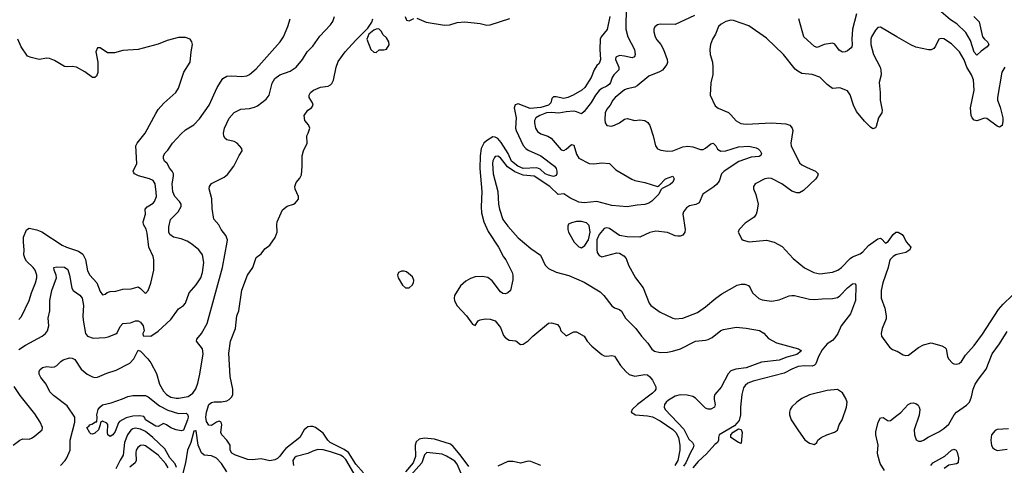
# Model space of a CAD drawing. Header units: inches. Extents: x 2001573 to 2220545, y 644482 to 846830.
# Tile 241 of 256: x 2113076 to 2120847, y 692051 to 695564. Entities that reach past the tile are written whole.
import ezdxf

# ---------------------------------------------------------------- set-up
doc = ezdxf.new("R2010")
doc.units = ezdxf.units.IN
doc.header["$MEASUREMENT"] = 0
doc.layers.add('C1619', color=7, linetype='Continuous')
doc.layers.add('C1629', color=7, linetype='Continuous')

msp = doc.modelspace()

# ---------------------------------------------------------------- linework, layer by layer
at = {"layer": 'C1619', "color": 5}
for points, elevation in [([(2117862.2, 695670), (2117861.3, 695490), (2117876.6, 695430), (2117929.4, 695330), (2117933.7, 695290), (2117929.1, 695270.9), (2117910, 695262.9), (2117850, 695278.1), (2117810, 695281.7), (2117780.9, 695270), (2117777.2, 695250), (2117805.9, 695190), (2117806, 695170), (2117764.2, 695130), (2117752.5, 695110), (2117740.1, 695070), (2117730, 695055.5), (2117710, 695040.8), (2117670, 695022.7), (2117650, 695006.7), (2117621.9, 694970), (2117587.5, 694912.5), (2117530, 694839.8), (2117510, 694823.1), (2117470, 694839.2), (2117450, 694842.2), (2117390, 694839.2), (2117330, 694826.9), (2117273, 694833), (2117232.7, 694830), (2117180.8, 694810), (2117148.9, 694790), (2117139.1, 694770), (2117138.2, 694750), (2117147.2, 694710), (2117163.9, 694683.9), (2117190, 694665.4), (2117245.2, 694645.2), (2117270.2, 694630.2), (2117350, 694537.8), (2117370, 694532.8), (2117390, 694544.4), (2117430, 694579.5), (2117450, 694576.3), (2117470, 694503.8), (2117490, 694473.7), (2117570, 694430.3), (2117606.8, 694426.8), (2117670, 694436.5), (2117730, 694430.4), (2117781.7, 694381.7), (2117906.1, 694306.1), (2117930, 694295.9), (2118010, 694281.2), (2118109.5, 694250.5), (2118123.6, 694256.4), (2118173.3, 694310), (2118231.3, 694330), (2118242.4, 694310), (2118230, 694282.9), (2118210, 694264), (2118145.8, 694234.2), (2118136.1, 694223.9), (2118120.4, 694190), (2118065.8, 694134.2), (2118041.7, 694118.3), (2118010, 694106.9), (2117950, 694101.8), (2117870, 694087.8), (2117750, 694098.8), (2117631.2, 694131.2), (2117530, 694121.4), (2117490, 694125.2), (2117418.7, 694158.7), (2117370, 694192.7), (2117327.2, 694187.2), (2117258.9, 694250), (2117135.3, 694330), (2117050, 694339.5), (2116984.4, 694364.4), (2116925.4, 694405.4), (2116870, 694474.4), (2116850, 694487.4), (2116830, 694486.6), (2116822.8, 694477.2), (2116810, 694452), (2116806.8, 694430), (2116812.6, 694350), (2116848.6, 694210), (2116854.4, 694110), (2116862, 694070), (2116890.3, 693990), (2116930, 693935.3), (2117010, 693844.9), (2117110, 693760.8), (2117187.7, 693707.7), (2117222.8, 693630), (2117250, 693602.8), (2117310, 693572.8), (2117410, 693548.8), (2117530, 693495.3), (2117657.8, 693417.8), (2117686.7, 693390), (2117750, 693308), (2117771.8, 693291.8), (2117810, 693278.4), (2117825, 693265), (2117857.8, 693210), (2117939.6, 693130), (2117983.1, 693070), (2118033.4, 693013.4), (2118065.9, 692965.9), (2118086, 692950), (2118130, 692940.2), (2118190, 692942.6), (2118229.4, 692950), (2118290.3, 692970.3), (2118409.2, 693030.8), (2118490, 693036.5), (2118510, 693042.9), (2118540.9, 693059.1), (2118610, 693112.8), (2118630, 693122.3), (2118730, 693139.5), (2118810, 693132.9), (2118914.5, 693114.5), (2118950, 693094), (2118986, 693050), (2119050, 693015.5), (2119222, 692970), (2119239.9, 692959.9), (2119244, 692950), (2119210, 692925.6), (2119130, 692904.5), (2119070, 692880.2), (2118930, 692863), (2118810, 692820.6), (2118728, 692810), (2118690, 692795.9), (2118668.4, 692771.6), (2118612.9, 692667.1), (2118563.8, 692610), (2118556.8, 692590), (2118556.3, 692570), (2118564.7, 692530), (2118559.6, 692510), (2118530, 692492.7), (2118510, 692493.3), (2118490, 692502.2), (2118410, 692581.6), (2118390, 692593.2), (2118344.3, 692604.3), (2118290, 692605.5), (2118250, 692595.5), (2118196, 692564), (2118179.1, 692550), (2118165.2, 692530), (2118162.6, 692510), (2118171.8, 692490), (2118317, 692337), (2118358.2, 692258.2), (2118386.3, 692230), (2118397.7, 692210), (2118392.5, 692190), (2118370, 692152.7), (2118334, 692070), (2118315.4, 692044.6)], 240), ([(2119680.2, 695610), (2119650.1, 695489.9), (2119643.6, 695410), (2119647.1, 695370), (2119644, 695350), (2119637.9, 695342.1), (2119610, 695319.7), (2119590, 695311), (2119570, 695309), (2119543.2, 695323.2), (2119510, 695372.4), (2119490, 695379.1), (2119426, 695370), (2119370, 695346.3), (2119350, 695353.3), (2119264.7, 695430), (2119226, 695570)], 260), ([(2113070, 692965), (2113120.9, 692999.1), (2113254.6, 693070), (2113279.4, 693090), (2113294.5, 693110), (2113305.5, 693150), (2113301.2, 693210), (2113313.6, 693270), (2113313.8, 693350), (2113320.7, 693390), (2113330, 693430.4), (2113366.3, 693530), (2113365, 693550), (2113348.4, 693590), (2113346.6, 693610), (2113370, 693616.5), (2113430, 693613.4), (2113454.7, 693594.7), (2113470, 693551.3), (2113486.9, 693446.9), (2113498.3, 693430), (2113550, 693392.8), (2113567.9, 693367.9), (2113579.5, 693310), (2113573.1, 693230), (2113575.7, 693195.7), (2113595.2, 693090), (2113610, 693068.1), (2113654.7, 693054.7), (2113750, 693058.6), (2113775.5, 693064.5), (2113833.5, 693086.5), (2113844.7, 693095.3), (2113870, 693144.2), (2113890, 693168.9), (2113950, 693174.6), (2113990, 693190.2), (2114010, 693190.2), (2114030, 693178.5), (2114051.7, 693150), (2114057.3, 693110), (2114046.8, 693090), (2114051.6, 693071.6), (2114111.7, 693068.3), (2114170, 693107.3), (2114270, 693199.3), (2114330, 693284), (2114370, 693310.6), (2114385.1, 693330), (2114413.3, 693410), (2114470, 693473.7), (2114506.6, 693530), (2114519.4, 693570), (2114529, 693650), (2114517.6, 693710), (2114489.7, 693750), (2114435.3, 693795.3), (2114398.3, 693818.3), (2114350, 693835.5), (2114289, 693849), (2114262, 693870), (2114254, 693890), (2114252.2, 693930), (2114266.3, 693990), (2114326, 694050), (2114351.4, 694091.4), (2114349.7, 694110), (2114338, 694130), (2114300.8, 694170), (2114285.9, 694205.9), (2114280.2, 694270), (2114291, 694330), (2114289.6, 694350), (2114279.5, 694370), (2114260.9, 694390), (2114239.5, 694430), (2114219.7, 694450), (2114210.9, 694470), (2114210.9, 694490), (2114224.4, 694515.6), (2114244.6, 694535.4), (2114283, 694590), (2114350, 694663.7), (2114384.9, 694695.1), (2114450, 694735.3), (2114495.9, 694784.1), (2114571.1, 694890), (2114634.3, 695030), (2114680.3, 695099.7), (2114710, 695118.3), (2114750, 695120.9), (2114830, 695116.5), (2114870, 695123.1), (2114890, 695132), (2114942.4, 695177.6), (2115131.3, 695390), (2115157.7, 695430), (2115191.3, 695510), (2115209.6, 695570)], 260), ([(2113396.8, 692050), (2113435.6, 692090), (2113448.9, 692110), (2113473.4, 692170), (2113475.6, 692250), (2113511.4, 692390), (2113510.8, 692430), (2113450, 692520.2), (2113342.4, 692602.4), (2113314.3, 692630), (2113284.8, 692690), (2113243, 692743), (2113229.2, 692770), (2113228.6, 692790), (2113235.6, 692804.4), (2113256.8, 692823.2), (2113290, 692831.1), (2113330, 692825), (2113350, 692827.1), (2113370, 692838), (2113399.8, 692870), (2113418, 692882), (2113470, 692897.6), (2113490, 692896.6), (2113510, 692884.7), (2113562.4, 692810), (2113608.8, 692770), (2113650, 692748), (2113670, 692743.2), (2113690, 692744.9), (2113763.2, 692776.8), (2113838.7, 692801.3), (2113944.4, 692855.6), (2113977.3, 692890), (2114010, 692958.3), (2114030, 692950.2), (2114087.3, 692890), (2114110, 692859.6), (2114155.3, 692775.3), (2114179.8, 692690), (2114210, 692636.1), (2114233.4, 692610), (2114270, 692588.2), (2114310, 692579.2), (2114330, 692579.5), (2114406, 692594), (2114441.5, 692618.5), (2114465.4, 692654.6), (2114482, 692698), (2114499, 692770), (2114523.6, 692930), (2114517.8, 692970), (2114471.1, 693030), (2114474.5, 693045.5), (2114511.1, 693090), (2114554.5, 693170), (2114675.8, 693610), (2114714.8, 693810), (2114715.5, 693830), (2114703.6, 693863.6), (2114665.6, 693910), (2114646.9, 693946.9), (2114607, 693993), (2114595.3, 694075.3), (2114592.4, 694152.4), (2114572.6, 694230), (2114573.3, 694250), (2114590, 694272), (2114690, 694322.8), (2114715.7, 694344.3), (2114767.1, 694410), (2114807.1, 694492.9), (2114831.6, 694530), (2114829.2, 694550), (2114791.3, 694591.3), (2114770, 694603.6), (2114710, 694618), (2114696, 694630), (2114688, 694648), (2114685.6, 694670), (2114691.6, 694710), (2114730, 694788), (2114770, 694832), (2114821.5, 694858.5), (2114890, 694863.9), (2114930, 694874.2), (2114953.7, 694886.3), (2115022.3, 694937.7), (2115043.8, 694970), (2115070, 695064.4), (2115090, 695100.7), (2115130, 695130.9), (2115210, 695159.7), (2115258, 695190), (2115307.6, 695250), (2115343.8, 695310), (2115390, 695356.5), (2115445.4, 695434.6), (2115530, 695524.2), (2115548, 695550), (2115561.6, 695590)], 240), ([(2115790, 691991.1), (2115730, 692059), (2115672, 692152), (2115636, 692176), (2115527.7, 692230), (2115508.2, 692250), (2115470, 692305), (2115409.6, 692350), (2115390, 692356.5), (2115370, 692356.7), (2115350, 692353), (2115335.8, 692344.2), (2115321, 692330), (2115286.6, 692270), (2115177.8, 692182.2), (2115157.3, 692162.7), (2115130, 692122.9), (2115110, 692105.1), (2115090, 692095.1), (2115050, 692085.6), (2114982.8, 692102.8), (2114910, 692094.7), (2114876.9, 692096.9), (2114779, 692130), (2114750, 692146), (2114737, 692170), (2114736, 692210), (2114709.7, 692250), (2114672.1, 692290), (2114663.9, 692310), (2114670.8, 692370), (2114665.6, 692390), (2114650, 692398.7), (2114630, 692392), (2114590, 692363.9), (2114570, 692366.9), (2114550, 692395.1), (2114545.3, 692430), (2114549.5, 692470), (2114570, 692531.7), (2114590, 692546), (2114610, 692550.2), (2114670, 692550.4), (2114710, 692559.3), (2114729.7, 692570.3), (2114749.4, 692590), (2114757, 692610), (2114758, 692650), (2114738.2, 692750), (2114725.9, 692934.1), (2114741.1, 693030), (2114778, 693130), (2114789.8, 693230), (2114806, 693270), (2114830, 693431.3), (2114873.2, 693550), (2114917.2, 693610), (2114943.7, 693690), (2114982.5, 693717.5), (2115010, 693758), (2115050, 693786), (2115091.9, 693848.1), (2115109.3, 693890), (2115106, 693950), (2115109.3, 693970), (2115150, 694066), (2115186.8, 694093.2), (2115238, 694110), (2115250, 694118), (2115275.3, 694150), (2115275.3, 694170), (2115250, 694228), (2115247, 694250), (2115258.9, 694281.1), (2115286, 694314), (2115299.3, 694340.7), (2115306.6, 694410), (2115305.1, 694490), (2115316, 694530), (2115345.2, 694590), (2115341.2, 694650), (2115353.2, 694670), (2115365.2, 694710), (2115355.5, 694735.5), (2115326, 694770), (2115321.2, 694810), (2115349.2, 694850), (2115379, 694870), (2115393.2, 694890), (2115386, 694910), (2115360.7, 694950), (2115360.5, 694970), (2115371.3, 694990), (2115396.2, 695010), (2115450, 695032.1), (2115510, 695040.2), (2115529.8, 695050.2), (2115539.5, 695060.5), (2115553, 695087), (2115572.7, 695190), (2115590, 695234.9), (2115645, 695310), (2115730, 695403.5), (2115823.3, 695496.7), (2115856, 695544), (2115862.9, 695570)], 220), ([(2116118, 695590), (2116130, 695561), (2116150, 695556), (2116185.6, 695574.4)], 220), ([(2116210, 695575.8), (2116285.3, 695545.3), (2116430, 695521.3), (2116470, 695523.1), (2116530, 695541.1), (2116590, 695548.4), (2116710, 695533.6), (2116762.5, 695522.5), (2116790, 695523.5), (2116945.3, 695574.7)], 220), ([(2117733.4, 695590), (2117711.7, 695488.3), (2117665.5, 695430), (2117658.4, 695410), (2117654.7, 695330), (2117659.3, 695250), (2117650, 695218), (2117630, 695202), (2117610, 695169), (2117585.3, 695110), (2117536.5, 695030), (2117512.1, 695007.9), (2117445, 694970), (2117401.5, 694950), (2117370, 694943.8), (2117310, 694957.5), (2117290, 694956.8), (2117276.1, 694943.9), (2117266.8, 694910), (2117250.9, 694890), (2117190, 694872.9), (2117105, 694865), (2117010, 694900.7), (2116987.7, 694892.3), (2116979, 694870), (2116994.5, 694790), (2116990.1, 694710.1), (2116993.5, 694690), (2117050, 694572.9), (2117069.5, 694549.5), (2117090, 694535.2), (2117190.4, 694490), (2117298.3, 694410), (2117311.1, 694390), (2117315.4, 694370), (2117316.5, 694350), (2117310, 694335.6), (2117290, 694328.4), (2117250, 694337.5), (2117224, 694350), (2117184.8, 694384.8), (2117157.7, 694397.7), (2117050, 694392.5), (2117007.3, 694410), (2116958.2, 694450), (2116930.5, 694510.5), (2116876.5, 694596.5), (2116850, 694627.3), (2116830, 694638.8), (2116810, 694640.6), (2116760.6, 694610), (2116739.8, 694590), (2116717.7, 694550), (2116709.3, 694490.7), (2116708.1, 694391.9), (2116723.9, 694210), (2116717.9, 694090), (2116721.8, 694041.8), (2116740.1, 693970), (2116773.5, 693893.5), (2116854.2, 693770), (2116894.5, 693694.5), (2116914, 693670), (2116962.6, 693570), (2116968.7, 693550), (2116967.3, 693512.7), (2116950.4, 693430), (2116930, 693412), (2116910, 693402.9), (2116890, 693405.1), (2116870, 693418), (2116804.5, 693504.5), (2116771.5, 693531.5), (2116730, 693539.3), (2116670, 693537.7), (2116635, 693525), (2116596.7, 693503.3), (2116555.2, 693464.8), (2116508.9, 693390), (2116504.8, 693370), (2116506.7, 693346.7), (2116528.7, 693308.7), (2116603.1, 693230), (2116650, 693164.7), (2116670, 693152), (2116695.3, 693190), (2116710, 693197.3), (2116750, 693204.9), (2116790, 693203), (2116830, 693190.5), (2116870, 693138.8), (2116893.4, 693073.4), (2116910, 693056), (2116938, 693038), (2116992.8, 693032.8), (2117030, 693004), (2117050, 693004.9), (2117090, 693032.7), (2117127, 693070), (2117250.7, 693170.7), (2117273.7, 693173.7), (2117321, 693161), (2117338.8, 693138.8), (2117346.8, 693110), (2117390, 693071), (2117450, 693102.8), (2117470, 693102.8), (2117530.4, 693070.4), (2117554.8, 693030), (2117590.5, 692990.5), (2117670, 692924), (2117690, 692914), (2117710, 692910.6), (2117750, 692916.3), (2117771.9, 692911.9), (2117817.6, 692837.6), (2117859.5, 692790), (2117886.5, 692766.5), (2117930, 692753.8), (2118010, 692767.1), (2118030, 692763.2), (2118050, 692747.5), (2118070, 692722.5), (2118096, 692670), (2118096.3, 692650), (2118090, 692639.4), (2118070, 692618.8), (2117952.8, 692530), (2117910.2, 692490), (2117903.1, 692470), (2117937.3, 692450), (2118030, 692441.9), (2118070, 692432.2), (2118130, 692402.1), (2118230, 692332.8), (2118254.5, 692310), (2118276.3, 692270), (2118286.1, 692210), (2118286.7, 692170), (2118270.9, 692090), (2118247.8, 692050)], 220), ([(2118402.5, 695597.5), (2118250, 695525.4), (2118130, 695529.4), (2118110, 695523.7), (2118090, 695509), (2118081.6, 695490), (2118080.5, 695470), (2118090.4, 695430), (2118105.1, 695405.1), (2118136.4, 695370), (2118157.1, 695330), (2118185.7, 695250), (2118188.7, 695230), (2118183.7, 695210), (2118150, 695167.8), (2118126.5, 695153.5), (2118040.4, 695119.6), (2117950, 695042.9), (2117930, 695031.8), (2117870, 695020.5), (2117849.2, 695010.8), (2117775.5, 694950), (2117756.3, 694930), (2117735.5, 694890), (2117710, 694858), (2117697, 694830), (2117694.2, 694774.2), (2117698, 694750), (2117710, 694730.8), (2117745.8, 694725.8), (2117770, 694732.7), (2117809.2, 694750), (2117850, 694779.3), (2117870, 694785.5), (2117930, 694770.5), (2117970, 694774.9), (2118010, 694770.4), (2118034, 694754), (2118050.4, 694730), (2118075.3, 694650), (2118094, 694570), (2118110, 694546), (2118135.9, 694535.9), (2118190, 694528.4), (2118230, 694530.3), (2118310, 694561.3), (2118350, 694566), (2118390, 694562.2), (2118450, 694539.7), (2118470, 694541.8), (2118490, 694551.1), (2118530, 694584.7), (2118550, 694590.2), (2118569.3, 694569.3), (2118583.4, 694543.4), (2118610, 694527.2), (2118650, 694530.1), (2118750, 694562.5), (2118830, 694566.7), (2118890, 694553.2), (2118905.5, 694545.5), (2118921.6, 694530), (2118931, 694509), (2118925.3, 694494.7), (2118913.3, 694486.7), (2118850, 694479.5), (2118752.5, 694447.5), (2118636.9, 694370), (2118615.3, 694350), (2118595.5, 694290), (2118576, 694264), (2118554.6, 694245.4), (2118469, 694190), (2118438.6, 694121.4), (2118413.4, 694106.6), (2118363.2, 694096.8), (2118338.9, 694081.1), (2118316.4, 694050), (2118310.4, 694030), (2118327.4, 693910), (2118324.9, 693890), (2118310, 693865.1), (2118290, 693856.9), (2118270, 693857.4), (2118250, 693861), (2118190, 693886.8), (2118096.6, 693896.6), (2118050, 693886), (2117970, 693849.6), (2117870, 693851.8), (2117810, 693863.7), (2117730, 693918.9), (2117710, 693923.5), (2117690, 693918.9), (2117648.8, 693870), (2117631.6, 693830), (2117631.4, 693751.4), (2117634.9, 693730), (2117650, 693704.9), (2117670, 693695.5), (2117790, 693726.7), (2117810, 693723.1), (2117843.7, 693703.7), (2117862.4, 693682.4), (2117881.3, 693630), (2117936.5, 693530), (2117997, 693450), (2118044.4, 693330), (2118058, 693310), (2118130, 693259.5), (2118230, 693212.4), (2118250, 693207), (2118310, 693210.3), (2118425.5, 693254.5), (2118490, 693299.5), (2118570, 693368.9), (2118617.5, 693402.5), (2118738, 693470), (2118770, 693480.3), (2118799.6, 693479.6), (2118827.4, 693467.4), (2118841.6, 693450), (2118859.1, 693410), (2118910, 693365.3), (2118935.5, 693355.5), (2119010, 693345.7), (2119070, 693355.5), (2119150, 693387.1), (2119170, 693390.2), (2119190, 693389.2), (2119310, 693361.2), (2119350, 693357.3), (2119410, 693363.7), (2119490, 693364.9), (2119530, 693375.3), (2119550, 693386.5), (2119610, 693451.3), (2119650, 693480.9), (2119670, 693484.9), (2119676.5, 693470), (2119672, 693350), (2119634.3, 693245.7), (2119559.7, 693150), (2119532.6, 693090), (2119510, 693056.3), (2119490, 693036.3), (2119450, 693008.4), (2119410, 692962.7), (2119380.1, 692910), (2119359.3, 692850), (2119350, 692840.3), (2119330, 692833.2), (2119270, 692836.1), (2119221.3, 692830), (2119169.7, 692810.3), (2119110, 692776.8), (2118865.8, 692714.2), (2118822.6, 692697.4), (2118800.7, 692679.3), (2118790, 692660.9), (2118774.7, 692610), (2118765.5, 692510), (2118766, 692450), (2118754.9, 692405.1), (2118719, 692361), (2118598, 692290), (2118590.4, 692270), (2118592.7, 692250), (2118583, 692230), (2118563.7, 692216.3), (2118497.3, 692142.7), (2118430, 692080.3), (2118389.5, 692030)], 260), ([(2120000, 695430.3), (2119870, 695506), (2119850, 695502.9), (2119830, 695480.7), (2119798.9, 695430), (2119793.1, 695410), (2119794, 695370), (2119813.6, 695290), (2119867.3, 695190), (2119873.7, 695170), (2119874, 695130), (2119860.6, 695070), (2119867.5, 694990), (2119867.3, 694930), (2119883.2, 694850), (2119879.7, 694830), (2119855.4, 694790), (2119836.6, 694723.4), (2119830, 694712.6), (2119810, 694705), (2119790, 694717.1), (2119743.9, 694763.9), (2119681.7, 694841.7), (2119657, 694890), (2119630, 694971.8), (2119610, 695002.4), (2119550, 695027.1), (2119490, 695021.7), (2119450, 695053.3), (2119390, 695112.6), (2119331.2, 695131.2), (2119250, 695140.5), (2119217.4, 695157.4), (2119195.7, 695175.7), (2119104.2, 695290), (2118970, 695419.5), (2118830, 695516.2), (2118710, 695558.9), (2118690, 695561.3), (2118650, 695549.6), (2118611.8, 695528.2), (2118590.3, 695509.7), (2118568.2, 695450), (2118543.1, 695410), (2118527.4, 695370), (2118522.6, 695330), (2118524.6, 695290), (2118543.1, 695230), (2118547, 695190), (2118546.4, 695133.6), (2118530, 695066), (2118524.9, 694970), (2118564.4, 694884.4), (2118588.2, 694868.2), (2118670, 694832.4), (2118690, 694815.5), (2118730, 694766), (2118766.5, 694746.5), (2118810, 694741.3), (2119010, 694750.3), (2119123.6, 694743.6), (2119153.7, 694733.7), (2119174, 694710), (2119177, 694690), (2119163.1, 694590), (2119165.5, 694570), (2119230, 694435.5), (2119250, 694419.5), (2119290, 694398.7), (2119357.3, 694370), (2119377.3, 694350), (2119373, 694330), (2119359.1, 694310), (2119263.2, 694216.8), (2119230, 694199.1), (2119210, 694198.5), (2119171.5, 694211.5), (2119092, 694270), (2119010, 694311.6), (2118990, 694315.1), (2118958, 694310), (2118881, 694270), (2118867.7, 694250), (2118867.3, 694230), (2118886.2, 694186.2), (2118904, 694110), (2118893.4, 694050), (2118887.7, 694030), (2118872.2, 694007.8), (2118800.7, 693959.3), (2118754.8, 693910), (2118746, 693890), (2118774.4, 693834.4), (2118785.5, 693825.5), (2118833, 693813), (2118970, 693826.4), (2119030, 693810.6), (2119095.1, 693775.1), (2119181.7, 693681.7), (2119270, 693608.2), (2119342.8, 693570), (2119390, 693559.6), (2119490, 693574.7), (2119534.5, 693590), (2119561.6, 693610), (2119630, 693682), (2119650, 693694.6), (2119710, 693718.3), (2119730, 693733.7), (2119776.4, 693783.6), (2119850, 693837.3), (2119870, 693841.1), (2119877.6, 693837.6), (2119910, 693802), (2119930, 693814.4), (2119968.7, 693871.3), (2119990, 693888), (2120000, 693887.9)], 280), ([(2113070, 693200.5), (2113090, 693224), (2113151.6, 693350), (2113170, 693410.5), (2113201.5, 693490), (2113210.8, 693530), (2113210.7, 693550), (2113198.2, 693590), (2113183.5, 693610), (2113130, 693659.7), (2113119, 693679), (2113109.8, 693710), (2113112.4, 693750), (2113105.4, 693810), (2113107.1, 693850), (2113130, 693908.7), (2113150, 693919.7), (2113210, 693907.7), (2113250, 693892.1), (2113410, 693785.8), (2113444.2, 693770), (2113539.7, 693739.7), (2113575.5, 693715.5), (2113594.2, 693674.2), (2113610, 693585.3), (2113630, 693549.3), (2113685.8, 693490), (2113710, 693420.7), (2113730, 693396.3), (2113750, 693400.5), (2113767.2, 693412.8), (2113790, 693421.1), (2113834.7, 693425.3), (2113890, 693439.5), (2113957.1, 693442.9), (2114010, 693457.6), (2114030, 693445.3), (2114070, 693406), (2114090, 693430.3), (2114112, 693488), (2114133.6, 693590), (2114135.4, 693670), (2114130, 693698), (2114095, 693770), (2114082.6, 693882.6), (2114073.3, 693913.3), (2114054, 693950), (2114051.6, 693970), (2114069.8, 694030), (2114066, 694070), (2114082, 694090), (2114130, 694118), (2114141, 694130), (2114154.7, 694170), (2114154.2, 694205.8), (2114145.2, 694270), (2114130, 694296.5), (2114099.7, 694310), (2114014.5, 694334.5), (2113982, 694350), (2113977.4, 694357.4), (2113972.1, 694370), (2113999.8, 694430), (2113993.5, 694570), (2114003.5, 694590), (2114067.2, 694670), (2114150, 694826), (2114170, 694855.8), (2114214, 694906), (2114309.5, 694990), (2114330, 695024), (2114371.1, 695150), (2114422.2, 695230), (2114429.7, 695310.3), (2114440.7, 695370), (2114435.1, 695390), (2114421.2, 695410), (2114384.7, 695424.7), (2114330, 695423.5), (2114240.3, 695399.7), (2114170, 695371.1), (2114010, 695329.6), (2113890, 695321.6), (2113823.7, 695303.7), (2113770, 695304), (2113710, 695342), (2113690, 695342), (2113676.3, 695310), (2113694, 695230), (2113692.5, 695147.5), (2113681.3, 695118.7), (2113670, 695109.4), (2113650.5, 695109.5), (2113590, 695153), (2113524, 695190), (2113490, 695195.8), (2113450, 695192.8), (2113430, 695196.3), (2113350, 695243), (2113310, 695259.7), (2113290, 695262.4), (2113230, 695249.7), (2113165.6, 695265.6), (2113137.2, 695277.2), (2113086.6, 695350), (2113060.9, 695410)], 280), ([(2120000, 693713.4), (2119990, 693711), (2119970, 693698.5), (2119946.1, 693673.9), (2119940, 693660), (2119930.2, 693609.8), (2119888.8, 693490), (2119874.9, 693430), (2119875.3, 693370), (2119903.1, 693290), (2119914.9, 693230), (2119913.5, 693206.5), (2119882, 693130), (2119874, 693090), (2119878.8, 693070), (2119890.8, 693050), (2119942, 692982), (2119963.8, 692963.8), (2120000, 692950.7)], 280), ([(2113025.1, 692210), (2113076.9, 692250), (2113101.4, 692258.6), (2113150, 692258), (2113170, 692265.2), (2113190, 692279.2), (2113253.3, 692330), (2113256.5, 692350), (2113238.8, 692390), (2113195.8, 692455.8), (2113080.2, 692600.2), (2113032.3, 692672.3)], 260), ([(2119900.5, 692010), (2119866.3, 692066.3), (2119849.8, 692130), (2119846.4, 692150), (2119850.9, 692210), (2119833.7, 692290), (2119834.5, 692314.5), (2119850.9, 692390), (2119870, 692426), (2119890, 692428.4), (2119930, 692402), (2119950, 692405.3), (2120000, 692444.2)], 260), ([(2114312.9, 692032.9), (2114303.7, 692063.7), (2114261.4, 692110), (2114220.8, 692180.8), (2114127.5, 692270), (2114070, 692316.8), (2114030, 692336.5), (2113990, 692343.7), (2113970, 692339.6), (2113952.2, 692327.8), (2113927.1, 692290), (2113904.5, 692230), (2113892.3, 692130), (2113868.4, 692091.6), (2113835.8, 692024.2)], 240), ([(2114710, 691999.8), (2114670, 692064.2), (2114630, 692108.4), (2114590, 692125.6), (2114530.8, 692130.8), (2114510, 692148), (2114483.7, 692210), (2114470, 692324), (2114463.1, 692323.1), (2114450, 692320.5), (2114425.8, 692230), (2114399.2, 692170), (2114383.9, 692070), (2114350, 691936.4)], 240), ([(2116622.2, 692042.2), (2116553.2, 692133.2), (2116498.5, 692198.5), (2116476.7, 692216.7), (2116350, 692256.6), (2116270, 692264.4), (2116230, 692257.3), (2116205, 692235), (2116197.6, 692210), (2116199.4, 692120.6), (2116180.5, 692070), (2116121.1, 691998.9)], 220), ([(2114248.5, 692030), (2114230, 692062.1), (2114170, 692130.5), (2114070, 692203.7), (2114050, 692209), (2114030, 692206.2), (2114008.6, 692191.4), (2113996.6, 692170), (2113992.3, 692150), (2113994, 692090), (2113987, 692070), (2113944.5, 692035.5)], 260), ([(2115713.4, 691990), (2115650, 692095.9), (2115630, 692117.4), (2115608.9, 692130), (2115530, 692158.4), (2115470, 692173.3), (2115430, 692174.4), (2115390, 692163.1), (2115350, 692143), (2115259.4, 692120.6), (2115243.7, 692110), (2115231.4, 692090), (2115238.2, 692050)], 240), ([(2116568.7, 691968.7), (2116530, 692058.7), (2116510, 692082.6), (2116490, 692097.3), (2116444.2, 692124.2), (2116410, 692138.1), (2116290, 692152.9), (2116270, 692134.7), (2116248.7, 692070), (2116160.4, 691970)], 240), ([(2117189, 692049), (2117110, 692081.7), (2117090, 692082.9), (2117030, 692066.8), (2116970, 692081.3), (2116930, 692081.1), (2116850, 692044.7)], 220)]:
    msp.add_lwpolyline(points, dxfattribs=dict(at, elevation=elevation))
for points, elevation in [([(2115910, 695491.6), (2115890, 695489.4), (2115870, 695480.7), (2115830.8, 695450), (2115816, 695410), (2115848, 695330), (2115870, 695308), (2115890, 695306.8), (2115914, 695326), (2115950, 695326), (2115970, 695331.3), (2115992.9, 695367.1), (2115989.2, 695390), (2115970, 695421.2), (2115944.5, 695444.5), (2115930, 695473.2)], 220), ([(2117510, 693974.3), (2117470, 693972.8), (2117430, 693962.9), (2117408.6, 693951.4), (2117402.4, 693937.6), (2117402.4, 693910), (2117408.5, 693890), (2117452, 693810), (2117490, 693774), (2117510, 693766.4), (2117536.1, 693783.9), (2117566.2, 693830), (2117578.7, 693890), (2117570, 693940.9), (2117550, 693963)], 260), ([(2116110, 693582), (2116090, 693580.9), (2116064.7, 693570), (2116059.1, 693550), (2116062.4, 693530), (2116097, 693470), (2116120.7, 693450), (2116150, 693449.2), (2116174.7, 693470), (2116185.4, 693490), (2116186.6, 693510), (2116176.8, 693536.8), (2116130, 693577)], 220), ([(2119530, 692649.2), (2119450, 692639.6), (2119310, 692607.3), (2119250, 692578), (2119211, 692550), (2119170, 692513.2), (2119157.3, 692490), (2119150.8, 692470), (2119150.8, 692450), (2119164, 692410), (2119222, 692322), (2119271.6, 692251.6), (2119310, 692224.7), (2119350, 692214), (2119368.7, 692231.3), (2119375.3, 692250), (2119402, 692270), (2119447.5, 692292.5), (2119506.8, 692313.2), (2119530, 692326.8), (2119543.7, 692370), (2119567, 692410), (2119600.5, 692510), (2119606, 692550), (2119596.6, 692576.6), (2119570, 692622)], 280), ([(2114330, 692459.2), (2114390, 692461.7), (2114403.2, 692450), (2114405.3, 692430), (2114400.1, 692410), (2114370, 692327), (2114350, 692322), (2114311.9, 692331.9), (2114270, 692346), (2114235.3, 692370), (2114210, 692379.3), (2114170, 692356), (2114150, 692358.4), (2114069.7, 692410), (2114064.4, 692424.4), (2114054.5, 692434.5), (2114020.4, 692440.4), (2113970, 692439.2), (2113915.4, 692424.6), (2113864.2, 692395.8), (2113855.4, 692384.6), (2113830, 692316.2), (2113810, 692291.8), (2113790, 692279.3), (2113772.5, 692292.5), (2113769.3, 692310), (2113772.9, 692372.9), (2113763.1, 692383.1), (2113730, 692398), (2113712.7, 692387.3), (2113712, 692370), (2113698, 692330), (2113670, 692304), (2113650, 692295.3), (2113638, 692298), (2113630, 692306), (2113605.2, 692350), (2113621.2, 692358.8), (2113630, 692370.8), (2113645.2, 692374.8), (2113674, 692394), (2113686, 692394), (2113688.7, 692431.3), (2113685.2, 692450), (2113689.3, 692470), (2113696, 692490), (2113709.5, 692510), (2113730, 692528), (2113797.1, 692542.9), (2113886.2, 692573.8), (2113930, 692594.2), (2113970, 692601.3), (2114070, 692600.4), (2114090, 692590.3), (2114180.4, 692520.4), (2114244.8, 692484.8)], 220), ([(2118770, 692224), (2118750, 692229.6), (2118689.6, 692270), (2118689.6, 692290.4), (2118707.3, 692312.7), (2118750, 692339.1), (2118770, 692333), (2118777.1, 692310)], 260)]:
    msp.add_lwpolyline(points, close=True, dxfattribs=dict(at, elevation=elevation))
at = {"layer": 'C1629', "color": 5}
for points, elevation in [([(2120606.3, 695590), (2120648, 695548), (2120676, 695430), (2120690.2, 695410.2), (2120714.4, 695390), (2120724.4, 695370), (2120712, 695350), (2120664.3, 695315.7), (2120630, 695283.7), (2120610, 695307.8), (2120581.1, 695401.1), (2120544.3, 695464.3), (2120472.8, 695532.8), (2120423.7, 695563.7), (2120350, 695626.8)], 260), ([(2120850.2, 695189.8), (2120827.8, 695150), (2120794, 694950), (2120793.4, 694930), (2120813.9, 694873.9), (2120835.8, 694790), (2120836.8, 694763.2), (2120829.4, 694730.6), (2120810, 694717.1), (2120790, 694723.7), (2120710, 694786.2), (2120690, 694787.8), (2120630, 694766), (2120610, 694771.1), (2120593.3, 694790), (2120586.2, 694810), (2120581, 694870), (2120610.6, 695010), (2120605.1, 695090), (2120588.8, 695130), (2120552, 695190), (2120530, 695247.8), (2120493.3, 695310), (2120430, 695373.5), (2120370, 695414), (2120350, 695416.9), (2120330, 695412), (2120304, 695356), (2120290, 695337), (2120270, 695327.6), (2120250, 695327.8), (2120150, 695348.3), (2120110, 695366.2), (2120000, 695430.3)], 280), ([(2120000, 693887.9), (2120010, 693887.9), (2120040.4, 693870), (2120053.7, 693853.7), (2120073.2, 693813.2), (2120110.4, 693770), (2120100.5, 693750), (2120070.6, 693730), (2120000, 693713.4)], 280), ([(2120000, 692950.7), (2120002, 692950), (2120050, 692922.8), (2120070, 692917.3), (2120090, 692919.1), (2120170, 692978.7), (2120210, 693002), (2120270, 693016.3), (2120354.2, 692994.2), (2120379, 692979), (2120388.1, 692968.1), (2120399.1, 692910), (2120408, 692890), (2120437.5, 692857.5), (2120450, 692850.7), (2120470, 692848), (2120490, 692854.9), (2120509.4, 692870), (2120540, 692920), (2120610, 692994.4), (2120675.8, 693084.2), (2120801.6, 693278.4), (2120838.5, 693321.5), (2120909.8, 693390.2)], 280), ([(2120000, 692444.2), (2120031.4, 692468.6), (2120089.7, 692530.3), (2120110, 692540.3), (2120130, 692543.1), (2120150, 692538.7), (2120166.1, 692526.1), (2120176.5, 692510), (2120180.8, 692490), (2120174.7, 692445.3), (2120137, 692330), (2120137.1, 692290), (2120150.6, 692250.6), (2120170, 692240.7), (2120190, 692240.5), (2120210, 692248), (2120246, 692274), (2120330, 692316), (2120370, 692342), (2120410, 692374.3), (2120452.7, 692450), (2120469.9, 692470.1), (2120550, 692524.2), (2120572.2, 692550), (2120589, 692590), (2120602.6, 692650), (2120618.4, 692690), (2120643.1, 692730), (2120705.2, 692810), (2120751, 692930), (2120809, 693010), (2120870, 693106)], 260), ([(2120880.7, 692339.3), (2120790, 692332.1), (2120774.1, 692325.9), (2120747, 692290), (2120740.4, 692250), (2120747.1, 692207.1), (2120755.5, 692190), (2120770, 692177.1), (2120790, 692169), (2120870, 692176.9)], 260), ([(2120267.9, 692050), (2120282.2, 692070), (2120376.6, 692123.4), (2120430, 692170.4), (2120450, 692179.1), (2120466, 692170), (2120475.2, 692155.2), (2120486.7, 692110), (2120482, 692070), (2120470, 692063.5), (2120410, 692051.6), (2120373.6, 692026.4)], 240)]:
    msp.add_lwpolyline(points, dxfattribs=dict(at, elevation=elevation))

doc.saveas('drawing.dxf')
